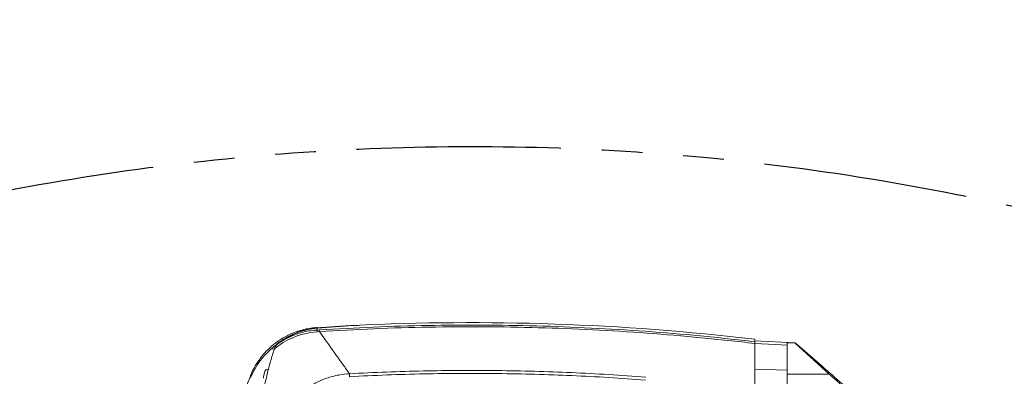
# Model space of a CAD drawing. Header units: millimetres. Extents: x 0 to 16820, y 0 to 11880.
# Tile 111 of 120: x 13419 to 14031, y 8533 to 8755. Entities that reach past the tile are written whole.
import ezdxf

# ---------------------------------------------------------------- set-up
doc = ezdxf.new("R2010")
doc.units = ezdxf.units.MM
doc.header["$LTSCALE"] = 20
doc.linetypes.add('PHANTOM', pattern=[12.7, 6.35, -1.27, 1.27, -1.27, 1.27, -1.27])
doc.styles.add('SLDTEXTSTYLE0', font='TXT', dxfattribs={"width": 0.605})
doc.dimstyles.new('SLDDIMSTYLE0', dxfattribs={"dimtxt": 140, "dimasz": 100, "dimexe": 0, "dimexo": 0.0625, "dimgap": 35, "dimtad": 1, "dimtoh": 1, "dimdec": 0, "dimrnd": 1e-09, "dimzin": 12, "dimdsep": 46, "dimtxsty": 'SLDTEXTSTYLE0', "dimsah": 1, "dimcen": 0.09, "dimadec": 0, "dimazin": 0, "dimtfac": 1, "dimtofl": 0, "dimtmove": 0, "dimatfit": 3, "dimfxl": 0, "dimfrac": 2, "dimtolj": 1, "dimtzin": 12, "dimarcsym": 0})

# ---------------------------------------------------------------- blocks, each defined once
blk = doc.blocks.new('*D18')
at = {"color": 7, "linetype": 'Continuous', "lineweight": 0}
for p, q in [((13699.83, 9477.35), (16388.41, 9477.35)), ((16358.41, 9477.35), (16358.41, 6644.47)), ((13848.53, 6644.47), (16388.41, 6644.47))]:
    blk.add_line(p, q, dxfattribs=at)
for points in [[(16358.41, 9477.35), (16343.41, 9377.35), (16373.41, 9377.35)], [(16358.41, 6644.47), (16373.41, 6744.47), (16343.41, 6744.47)]]:
    blk.add_solid(points, dxfattribs=at)
at = {"color": 7, "linetype": 'Continuous', "lineweight": 0, "insert": (16177.94, 7847.03), "char_height": 140, "attachment_point": 1, "rotation": 90, "style": 'SLDTEXTSTYLE0'}
blk.add_mtext('2833', dxfattribs=at)

msp = doc.modelspace()

# ---------------------------------------------------------------- linework, layer by layer
at = {"color": 7, "linetype": 'Continuous', "lineweight": 0}
for p, q in [((13603.65, 8563.03), (13626.23, 8564.66)), ((13603.66, 8563.29), (13603.66, 8563.28)), ((13875.83, 8556.1), (13875.83, 8554.57)), ((13900.83, 8553.79), (13875.83, 8555.1)), ((13900.83, 8553.61), (13895.83, 8553.87)), ((13895.83, 8553.87), (13895.83, 8552.5)), ((13895.83, 8552.5), (13895.83, 8536.87)), ((13917.33, 8539.47), (13900.83, 8553.78)), ((13900.83, 8553.74), (13900.83, 8553.61)), ((13900.83, 8553.61), (13922.09, 8534.47)), ((13574.89, 8549.9), (13577.24, 8550.09)), ((13895.83, 8536.87), (13895.83, 8528.42)), ((13562.15, 8533.22), (13522.24, 8433.02))]:
    msp.add_line(p, q, dxfattribs=at)
at = {"color": 8, "linetype": 'Continuous', "lineweight": 0}
for p, q in [((13603.65, 8563.03), (13603.57, 8561.85)), ((13603.57, 8561.85), (13604.96, 8561.94)), ((13605.03, 8560.87), (13603.59, 8560.77)), ((13603.66, 8563.28), (13603.65, 8563.14)), ((13895.83, 8536.87), (13875.83, 8537.54)), ((13922.09, 8534.47), (13895.83, 8534.47))]:
    msp.add_line(p, q, dxfattribs=at)
at = {"color": 8, "linetype": 'Continuous', "lineweight": 0, "flags": 128}
for points in [[(13605.03, 8560.87), (13605.02, 8561.1), (13605, 8561.3), (13604.99, 8561.48), (13604.98, 8561.63), (13604.97, 8561.75), (13604.97, 8561.85), (13604.97, 8561.91), (13604.96, 8561.94)], [(13623.85, 8532.82), (13623.84, 8533.07), (13623.82, 8533.32), (13623.81, 8533.56), (13623.8, 8533.8), (13623.79, 8534.03), (13623.77, 8534.25), (13623.76, 8534.46), (13623.75, 8534.65)]]:
    msp.add_lwpolyline(points, dxfattribs=at)
at = {"color": 7, "linetype": 'Continuous', "lineweight": 0, "flags": 128}
msp.add_lwpolyline([(13895.83, 8552.5), (13888.33, 8552.89), (13875.83, 8553.53)], dxfattribs=at)
at = {"color": 7, "linetype": 'Continuous', "lineweight": 30}
msp.add_arc((13699.83, 7139.47), 2337.88, 300, 180, dxfattribs=at)
at = {"color": 7, "linetype": 'PHANTOM', "lineweight": 30}
msp.add_arc((13699.83, 7139.47), 1536.4, 353.21587, 126.78413, dxfattribs=at)
at = {"color": 7, "linetype": 'Continuous', "lineweight": 0}
msp.add_arc((13699.83, 7066.47), 1500, 83.26177, 92.81256, dxfattribs=at)
at = {"color": 8, "linetype": 'Continuous', "lineweight": 0}
msp.add_arc((13614.89, 8561.59), 11.33, 178.66852, 184.15473, dxfattribs=at)
at = {"color": 7, "linetype": 'Continuous', "lineweight": 0}
for points, knots in [([(13629.98, 8564.79), (13628.65, 8564.74), (13625.1, 8564.62), (13619.58, 8564.32), (13613.65, 8563.95), (13608.41, 8563.55), (13605.16, 8563.27), (13603.65, 8563.14)], [0, 0, 0, 0, 0.1512885, 0.4036249, 0.6291817, 0.8279697, 1, 1, 1, 1]), ([(13603.66, 8563.38), (13602.67, 8563.3), (13600.43, 8563.14), (13596.99, 8562.54), (13593.37, 8561.65), (13589.87, 8560.48), (13586.52, 8559.08), (13583.32, 8557.44), (13580.3, 8555.6), (13577.46, 8553.58), (13574.82, 8551.39), (13572.38, 8549.06), (13570.16, 8546.61), (13568.15, 8544.08), (13566.36, 8541.48), (13564.78, 8538.85), (13563.43, 8536.21), (13562.57, 8534.34), (13562.2, 8533.33), (13562.15, 8533.21)], [0, 0, 0, 0, 0.054577, 0.124304, 0.193156, 0.261138, 0.328245, 0.394461, 0.459759, 0.524098, 0.587425, 0.649671, 0.710745, 0.770533, 0.828887, 0.885609, 0.940422, 0.992907, 1, 1, 1, 1]), ([(13603.65, 8563.03), (13601.56, 8562.75), (13597.38, 8562.18), (13591.12, 8560.18), (13584.89, 8557.33), (13580.9, 8554.51), (13578.89, 8553.09)], [0, 0, 0, 0, 0.244623, 0.491128, 0.744227, 1, 1, 1, 1]), ([(13588.84, 8559.25), (13588.01, 8558.87), (13586.4, 8558.12), (13584.02, 8556.81), (13582.48, 8555.83), (13581.71, 8555.33)], [0, 0, 0, 0, 0.341259, 0.668607, 1, 1, 1, 1]), ([(13603.65, 8563.14), (13602.69, 8563.03), (13600.88, 8562.84), (13598.39, 8562.37), (13595.99, 8561.81), (13593.59, 8561.1), (13591.14, 8560.24), (13589.58, 8559.58), (13588.84, 8559.25)], [0, 0, 0, 0, 0.193768, 0.360378, 0.499856, 0.678975, 0.845683, 1, 1, 1, 1]), ([(13581.71, 8555.33), (13580.5, 8554.49), (13578.16, 8552.87), (13575.95, 8550.87), (13574.88, 8549.9)], [0, 0, 0, 0, 0.519086, 1, 1, 1, 1]), ([(13578.89, 8553.09), (13578.54, 8552.74), (13577.77, 8551.99), (13577.29, 8550.76), (13577.04, 8550.11)], [0, 0, 0, 0, 0.468015, 1, 1, 1, 1]), ([(13875.83, 8553.5), (13875.83, 8553.73), (13875.83, 8554.21), (13875.83, 8554.51), (13875.83, 8554.56), (13875.83, 8554.57)], [0, 0, 0, 0, 0.40984, 0.819757, 1, 1, 1, 1]), ([(13875.83, 8489.96), (13875.83, 8493.41), (13875.83, 8514.59), (13875.83, 8535.77), (13875.83, 8553.5)], [0, 0, 0, 0, 0.162787, 1, 1, 1, 1]), ([(13562.62, 8533.03), (13563.59, 8535.05), (13565.47, 8538.95), (13568.82, 8543.6), (13571.96, 8547.2), (13573.93, 8549.01), (13574.89, 8549.9)], [0, 0, 0, 0, 0.318406, 0.618125, 0.813488, 1, 1, 1, 1]), ([(13577.04, 8550.11), (13576.23, 8547.55), (13574.61, 8542.43), (13572.53, 8534.42), (13570.69, 8526.21), (13569.72, 8520.59), (13569.23, 8517.77)], [0, 0, 0, 0, 0.247827, 0.496533, 0.747843, 1, 1, 1, 1]), ([(13573.27, 8537.04), (13572.95, 8537.13), (13572.55, 8537.24), (13572.02, 8537.21), (13571.77, 8537.12), (13571.55, 8536.94), (13571.19, 8536.36), (13570.72, 8534.65), (13570.41, 8533.05), (13570.19, 8531.89)], [0, 0, 0, 0, 0.165574, 0.216345, 0.25136, 0.28669, 0.330643, 0.515927, 1, 1, 1, 1]), ([(13935.74, 8523.49), (13935.75, 8523.48), (13935.79, 8523.47), (13935.02, 8524.15), (13933.91, 8525.12), (13932.49, 8526.35), (13930.62, 8527.96), (13927.96, 8530.25), (13924.69, 8533.07), (13920.99, 8536.28), (13918.51, 8538.44), (13917.33, 8539.47)], [0, 0, 0, 0, 0.046674, 0.152435, 0.226447, 0.302565, 0.411213, 0.522838, 0.683508, 0.848676, 1, 1, 1, 1]), ([(13922.09, 8534.47), (13923.45, 8533.23), (13926.16, 8530.76), (13929.49, 8527.61), (13932.03, 8525.11), (13933.71, 8523.37), (13935.06, 8521.87), (13936.26, 8520.42), (13937.05, 8519.22), (13937.08, 8518.77), (13937.09, 8518.59)], [0, 0, 0, 0, 0.20076, 0.40123, 0.510316, 0.619267, 0.703538, 0.78768, 0.91795, 1, 1, 1, 1])]:
    msp.add_open_spline(points, degree=3, knots=knots, dxfattribs=at)
at = {"color": 8, "linetype": 'Continuous', "lineweight": 0}
for points, knots in [([(13604.96, 8561.94), (13616.19, 8562.58), (13638.65, 8563.86), (13672.41, 8564.81), (13706.2, 8565.06), (13740.08, 8564.53), (13774.01, 8563.24), (13807.99, 8561.16), (13841.95, 8558.35), (13864.54, 8555.83), (13875.83, 8554.57)], [0, 0, 0, 0, 0.12436, 0.248719, 0.373333, 0.497946, 0.623329, 0.748713, 0.874357, 1, 1, 1, 1]), ([(13603.59, 8560.77), (13601.04, 8560.45), (13595.87, 8559.82), (13588.82, 8557.38), (13582.44, 8554.17), (13578.85, 8551.47), (13577.04, 8550.11)], [0, 0, 0, 0, 0.264793, 0.537061, 0.766245, 1, 1, 1, 1]), ([(13578.89, 8553.09), (13580.34, 8554.05), (13583.24, 8555.98), (13588.76, 8558.64), (13594.24, 8560.45), (13599.5, 8561.49), (13602.21, 8561.73), (13603.57, 8561.85)], [0, 0, 0, 0, 0.195671, 0.393669, 0.692351, 0.846178, 1, 1, 1, 1]), ([(13875.83, 8553.5), (13864.66, 8554.75), (13842.3, 8557.24), (13808.66, 8560.04), (13774.94, 8562.12), (13741.09, 8563.44), (13707.15, 8563.99), (13673.11, 8563.76), (13639.06, 8562.81), (13616.37, 8561.52), (13605.03, 8560.87)], [0, 0, 0, 0, 0.124359, 0.248718, 0.373331, 0.497944, 0.623328, 0.748712, 0.874356, 1, 1, 1, 1]), ([(13605.03, 8560.87), (13606.96, 8558.17), (13611.87, 8551.3), (13618.11, 8542.56), (13622.42, 8536.52), (13623.75, 8534.65)], [0, 0, 0, 0, 0.309543, 0.78674, 1, 1, 1, 1]), ([(13579.7, 8502.33), (13580.49, 8504.13), (13582.07, 8507.72), (13585.08, 8512.78), (13588.59, 8517.54), (13592.68, 8521.85), (13597.29, 8525.64), (13602.85, 8529.16), (13609.46, 8532.03), (13616.68, 8533.97), (13621.51, 8534.44), (13623.75, 8534.65)], [0, 0, 0, 0, 0.101613, 0.203442, 0.304941, 0.407837, 0.511118, 0.613964, 0.748573, 0.883265, 1, 1, 1, 1]), ([(13623.75, 8534.65), (13631.4, 8535.03), (13646.71, 8535.78), (13669.69, 8536.44), (13692.69, 8536.75), (13715.73, 8536.67), (13738.78, 8536.23), (13761.86, 8535.4), (13784.93, 8534.22), (13800.3, 8533.12), (13807.98, 8532.56)], [0, 0, 0, 0, 0.124669, 0.249338, 0.374138, 0.498939, 0.624137, 0.749336, 0.874668, 1, 1, 1, 1]), ([(13807.84, 8530.73), (13800.2, 8531.28), (13784.94, 8532.38), (13762.01, 8533.55), (13739.05, 8534.38), (13716.05, 8534.83), (13693.02, 8534.91), (13669.96, 8534.61), (13646.9, 8533.95), (13631.53, 8533.2), (13623.85, 8532.82)], [0, 0, 0, 0, 0.124669, 0.249337, 0.374137, 0.498938, 0.624136, 0.749335, 0.874668, 1, 1, 1, 1]), ([(13562.07, 8531.92), (13562.09, 8532.27), (13562.14, 8532.97), (13562.16, 8533.32), (13562.15, 8533.22), (13562.15, 8533.21)], [0, 0, 0, 0, 0.475176, 0.9505951, 1, 1, 1, 1])]:
    msp.add_open_spline(points, degree=3, knots=knots, dxfattribs=at)

# ---------------------------------------------------------------- dimensions: what is measured, and where the dimension line sits
at = {"color": 7, "linetype": 'Continuous', "lineweight": 0}
dim = msp.add_linear_dim(base=(16358.41, 6644.47), p1=(13699.83, 9477.35), p2=(13848.53, 6644.47), angle=90, dimstyle='SLDDIMSTYLE0', dxfattribs=at)
dim.commit()
dim.dimension.update_dxf_attribs({"geometry": '*D18', "text_midpoint": (16358.41, 8060.91), "dimtype": 160})

doc.saveas('drawing.dxf')
